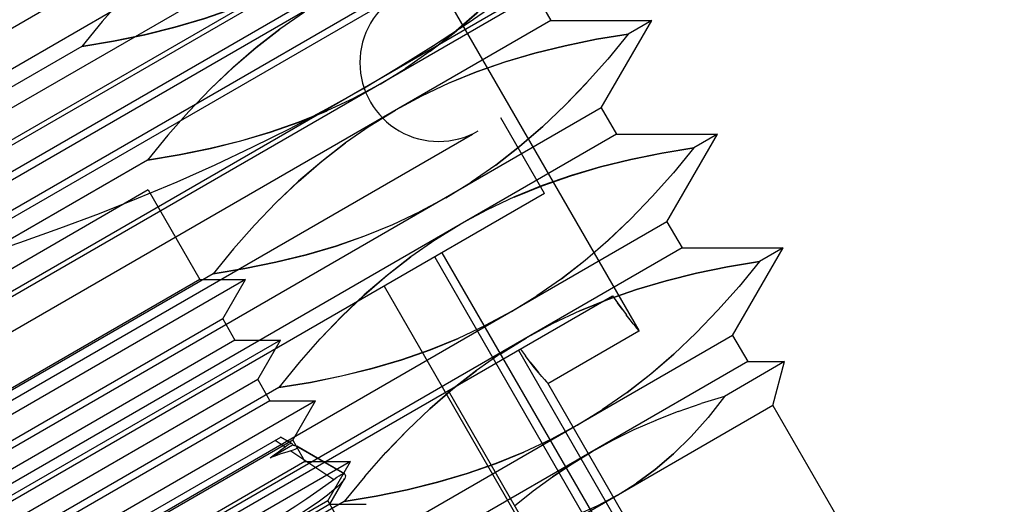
# Model space of a CAD drawing. Header units: inches. Extents: x 0 to 82.5, y 0 to 53.4.
# Tile 96 of 128: x 42.788 to 43.231, y 26.45 to 26.667. Entities that reach past the tile are written whole.
import ezdxf

# ---------------------------------------------------------------- set-up
doc = ezdxf.new("R2010")
doc.units = ezdxf.units.IN
doc.header["$LTSCALE"] = 4.538835
doc.header["$MEASUREMENT"] = 0
doc.linetypes.add('HIDDEN', pattern=[0.2, 0.1, -0.1])
doc.layers.get('0').update_dxf_attribs({"linetype": 'CONTINUOUS'})
for name, color, linetype in [('DEFAULT_2', 8, 'HIDDEN'), ('DIMENSIONS', 7, 'CONTINUOUS'), ('DOOR_ASSEMBLY', 7, 'CONTINUOUS')]:
    doc.layers.add(name, color=color, linetype=linetype)
doc.styles.get("Standard").update_dxf_attribs({"font": 'arial.ttf'})
doc.dimstyles.new('DIMSTYLE_2', dxfattribs={"dimtxt": 0.364078, "dimasz": 0.485437, "dimexe": 0.09, "dimexo": 0.07, "dimgap": 0.0375, "dimtad": 0, "dimtih": 1, "dimtoh": 1, "dimzin": 4, "dimdsep": 46, "dimtxsty": 'Standard', "dimblk": '_FILLED', "dimblk1": '_FILLED', "dimblk2": '_FILLED', "dimcen": 0.09, "dimadec": 3, "dimazin": 1, "dimtfac": 1, "dimtdec": 3, "dimtofl": 0, "dimtmove": 0, "dimatfit": 3, "dimldrblk": '_FILLED', "dimfxl": 0, "dimtolj": 1, "dimtzin": 4, "dimarcsym": 0})

# ---------------------------------------------------------------- blocks, each defined once
blk = doc.blocks.new('_FILLED')
at = {"color": 0, "linetype": 'ByBlock'}
blk.add_solid([(0, 0), (-1, 0.2), (-1, -0.2)], dxfattribs=at)
blk = doc.blocks.new('*D17')
at = {"layer": 'DIMENSIONS', "color": 2, "linetype": 'Continuous'}
for p, q in [((55.8924, 33.33526), (54.51317, 35.72415)), ((54.73162, 35.34579), (48.43402, 31.70987)), ((40.87521, 27.34579), (46.66246, 30.68706)), ((42.03599, 25.33526), (40.65677, 27.72415))]:
    blk.add_line(p, q, dxfattribs=at)
at = {"layer": 'DIMENSIONS', "color": 2, "linetype": 'Continuous', "xscale": 0.4854368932, "yscale": 0.4854368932, "zscale": 0.4854368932}
for p, rotation in [((54.73162, 35.34579), 30), ((40.87521, 27.34579), 210)]:
    blk.add_blockref('_FILLED', p, dxfattribs=dict(at, rotation=rotation))
at = {"layer": 'DIMENSIONS', "color": 2, "linetype": 'Continuous', "insert": (47.80342, 31.52783), "char_height": 0.364078, "width": 1.9178366, "attachment_point": 2, "line_spacing_factor": 0.9}
blk.add_mtext('16.00\\PHEIGHT', dxfattribs=at)

msp = doc.modelspace()

# ---------------------------------------------------------------- linework, layer by layer
at = {"layer": 'DEFAULT_2', "color": 8, "linetype": 'HIDDEN'}
msp.add_line((55.25976, 33.7397), (42.00206, 26.08536), dxfattribs=at)
at = {"layer": 'DOOR_ASSEMBLY', "color": 8, "linetype": 'HIDDEN'}
for p, q in [((42.84626, 26.90925), (43.06659, 26.52761)), ((42.96794, 26.76935), (42.4906, 26.49376)), ((42.99118, 26.76453), (42.48316, 26.47122)), ((43.02372, 26.75149), (42.47819, 26.43653)), ((42.99871, 26.75149), (42.49069, 26.45818)), ((43.10439, 26.72987), (42.45657, 26.35586)), ((43.01121, 26.72983), (42.50319, 26.43653)), ((42.99067, 26.72998), (42.51333, 26.45439)), ((43.01874, 26.71679), (42.51072, 26.42349)), ((42.99747, 26.71821), (42.52013, 26.44262)), ((42.9691, 26.68468), (42.56336, 26.45042)), ((43.0202, 26.67884), (42.54286, 26.40325)), ((42.82522, 26.66661), (42.83471, 26.67731)), ((43.0202, 26.67884), (43.02699, 26.66707)), ((42.91617, 26.67084), (42.90507, 26.66313)), ((43.02699, 26.66707), (42.54966, 26.39148)), ((42.82523, 26.66663), (42.81603, 26.6554)), ((43.02699, 26.66707), (43.07246, 26.66707)), ((43.04973, 26.6277), (43.07246, 26.66707)), ((43.07246, 26.66707), (43.06183, 26.66093)), ((43.06183, 26.66093), (43.05263, 26.64971)), ((42.81603, 26.6554), (42.66525, 26.56835)), ((42.97278, 26.65321), (42.96168, 26.6455)), ((43.04315, 26.63902), (43.05264, 26.64972)), ((42.95029, 26.63848), (42.96172, 26.64553)), ((42.95029, 26.63848), (42.93848, 26.63211)), ((42.9689, 26.63308), (42.95709, 26.62671)), ((43.04973, 26.6277), (42.57239, 26.35211)), ((42.85474, 26.61547), (42.86424, 26.62617)), ((42.94567, 26.61966), (42.95709, 26.62671)), ((43.04973, 26.6277), (43.05652, 26.61592)), ((42.59879, 26.38905), (43.00453, 26.6233)), ((42.9457, 26.61969), (42.9346, 26.61198)), ((43.02421, 26.58921), (43.00453, 26.6233)), ((43.05652, 26.61592), (42.57919, 26.34033)), ((42.85475, 26.61548), (42.84555, 26.60426)), ((43.05652, 26.61592), (43.10198, 26.61592)), ((43.07925, 26.57655), (43.10198, 26.61592)), ((43.10198, 26.61592), (43.09136, 26.60979)), ((43.09136, 26.60979), (43.08216, 26.59856)), ((42.84555, 26.60426), (42.69477, 26.5172)), ((43.00231, 26.60206), (42.99121, 26.59436)), ((43.07267, 26.58788), (43.08217, 26.59858)), ((42.97982, 26.58734), (42.99124, 26.59438)), ((43.02421, 26.58921), (42.61848, 26.35496)), ((42.84597, 26.59086), (42.70617, 26.51015)), ((42.84597, 26.59086), (42.8692, 26.55061)), ((42.97982, 26.58734), (42.96801, 26.58097)), ((42.99843, 26.58194), (42.98662, 26.57557)), ((43.07925, 26.57655), (42.60192, 26.30096)), ((42.88427, 26.56433), (42.89377, 26.57502)), ((42.9752, 26.56852), (42.98662, 26.57557)), ((43.07925, 26.57655), (43.08605, 26.56478)), ((42.97523, 26.56855), (42.96413, 26.56084)), ((43.08605, 26.56478), (42.60871, 26.28919)), ((42.88428, 26.56434), (42.87508, 26.55311)), ((43.08252, 26.38193), (42.97818, 26.56263)), ((43.08605, 26.56478), (43.13151, 26.56478)), ((43.10878, 26.52541), (43.13151, 26.56478)), ((43.13151, 26.56478), (43.12089, 26.55865)), ((42.9748, 26.56068), (43.07913, 26.37998)), ((43.12089, 26.55865), (43.11169, 26.54742)), ((42.87508, 26.55311), (42.7243, 26.46606)), ((42.88966, 26.55061), (42.71918, 26.45219)), ((42.8692, 26.55061), (42.72941, 26.4699)), ((42.8692, 26.55061), (42.88966, 26.55061)), ((42.87943, 26.53289), (42.88966, 26.55061)), ((43.03184, 26.55092), (43.02074, 26.54321)), ((42.95207, 26.54756), (43.0564, 26.36685)), ((43.1022, 26.53674), (43.1117, 26.54743)), ((42.87843, 26.4414), (43.05478, 26.54321)), ((43.00935, 26.5362), (43.02077, 26.54324)), ((43.05909, 26.5372), (43.05702, 26.54004)), ((43.00935, 26.5362), (42.99754, 26.52983)), ((43.05909, 26.5372), (43.061, 26.53464)), ((42.87943, 26.53289), (42.73964, 26.45219)), ((42.87943, 26.53289), (42.88495, 26.52333)), ((43.02796, 26.53079), (43.01615, 26.52442)), ((43.06267, 26.53246), (43.06098, 26.53467)), ((43.06409, 26.53066), (43.06266, 26.53248)), ((43.06522, 26.52924), (43.06408, 26.53068)), ((43.06669, 26.52736), (43.02576, 26.50373)), ((43.06655, 26.52759), (43.06522, 26.52925)), ((43.06656, 26.52759), (43.06673, 26.52739)), ((43.10878, 26.52541), (42.63144, 26.24982)), ((42.90541, 26.52333), (42.73493, 26.42491)), ((42.88495, 26.52333), (42.74516, 26.44263)), ((42.88495, 26.52333), (42.90541, 26.52333)), ((42.89518, 26.50562), (42.90541, 26.52333)), ((42.9138, 26.51318), (42.92329, 26.52388)), ((43.00472, 26.51738), (43.01615, 26.52442)), ((43.10878, 26.52541), (43.11558, 26.51364)), ((43.00476, 26.51741), (42.99366, 26.5097)), ((43.01246, 26.51878), (43.10104, 26.36535)), ((43.01334, 26.51929), (43.01565, 26.51619)), ((43.11558, 26.51364), (42.63824, 26.23805)), ((42.91381, 26.5132), (42.90461, 26.50197)), ((43.0178, 26.51338), (43.01564, 26.5162)), ((43.13222, 26.51364), (43.10512, 26.49799)), ((43.11558, 26.51364), (43.13222, 26.51364)), ((43.12694, 26.49395), (43.13222, 26.51364)), ((42.89518, 26.50562), (42.75539, 26.42491)), ((42.89518, 26.50562), (42.9007, 26.49606)), ((43.10455, 26.36738), (43.02568, 26.50399)), ((42.90461, 26.50197), (42.75383, 26.41492)), ((43.06954, 26.34716), (42.98096, 26.50059)), ((43.06136, 26.49978), (43.05027, 26.49207)), ((42.92115, 26.49606), (42.75068, 26.39763)), ((42.9007, 26.49606), (42.76091, 26.41535)), ((42.9007, 26.49606), (42.92115, 26.49606)), ((42.91093, 26.47834), (42.92115, 26.49606)), ((43.10512, 26.49799), (43.09463, 26.49483)), ((43.12694, 26.49395), (42.64961, 26.21836)), ((43.03888, 26.48505), (43.0503, 26.4921)), ((43.07433, 26.48738), (43.08441, 26.49131)), ((43.08437, 26.4913), (43.09466, 26.49485)), ((43.12694, 26.49395), (43.186, 26.39167)), ((43.06453, 26.48308), (43.07436, 26.48739)), ((43.03888, 26.48505), (43.02706, 26.47868)), ((42.91093, 26.47834), (42.77113, 26.39763)), ((42.78066, 26.40768), (42.90551, 26.47976)), ((42.90306, 26.47834), (42.90747, 26.47539)), ((42.91058, 26.47682), (42.9055, 26.47976)), ((42.91049, 26.47689), (42.90552, 26.47976)), ((42.91093, 26.47834), (42.91645, 26.46878)), ((42.90077, 26.4704), (42.91089, 26.47624)), ((42.91015, 26.47359), (42.9294, 26.46069)), ((42.91049, 26.47689), (42.91058, 26.47682)), ((42.91253, 26.47569), (42.91275, 26.47558)), ((42.93438, 26.46307), (42.91253, 26.47569)), ((42.93426, 26.46317), (42.91276, 26.47558)), ((42.9369, 26.46878), (42.76643, 26.37036)), ((42.91645, 26.46878), (42.77665, 26.38807)), ((42.91645, 26.46878), (42.9369, 26.46878)), ((42.92667, 26.45107), (42.9369, 26.46878)), ((42.94333, 26.46204), (42.95282, 26.47274)), ((43.0366, 26.46777), (43.02775, 26.46184)), ((42.92758, 26.4495), (42.93417, 26.46092)), ((42.94334, 26.46205), (42.93414, 26.45083)), ((42.93426, 26.46317), (42.93438, 26.46307)), ((43.01069, 26.44875), (43.01913, 26.45551)), ((42.93414, 26.45083), (42.78336, 26.36377)), ((42.92667, 26.45107), (42.78688, 26.37036)), ((42.92667, 26.45107), (42.93219, 26.44151)), ((42.92758, 26.4495), (42.78779, 26.36879)), ((42.92758, 26.4495), (42.94404, 26.4495))]:
    msp.add_line(p, q, dxfattribs=at)
for points in [[(42.94243, 26.63637), (42.9584, 26.64585), (42.97419, 26.65574), (42.98981, 26.66605), (43.00523, 26.67674), (43.02044, 26.68779), (43.03545, 26.6992), (43.05026, 26.71093), (43.06492, 26.723), (43.07946, 26.73539), (43.09386, 26.74811)], [(43.01362, 26.69017), (43.00385, 26.68001), (42.99379, 26.67043), (42.98342, 26.66148), (42.97273, 26.65316)], [(42.97278, 26.65321), (42.98348, 26.66153), (42.99384, 26.67048), (43.00389, 26.68005), (43.01364, 26.69019)], [(42.90899, 26.68327), (42.89677, 26.67751), (42.88421, 26.67241), (42.87128, 26.66792), (42.85797, 26.664), (42.84431, 26.66062), (42.83033, 26.65775), (42.81603, 26.6554)], [(42.81603, 26.6554), (42.83035, 26.65775), (42.84434, 26.66063), (42.85803, 26.664), (42.87135, 26.66793), (42.88429, 26.67243), (42.89683, 26.67754)], [(42.86422, 26.62614), (42.87397, 26.63628), (42.88402, 26.64585), (42.89438, 26.6548), (42.90507, 26.66313)], [(42.90513, 26.66317), (42.89444, 26.65486), (42.88407, 26.64591), (42.87401, 26.63633), (42.86424, 26.62617)], [(43.06183, 26.66093), (43.04753, 26.65858), (43.03355, 26.65571), (43.01989, 26.65234), (43.00658, 26.64842), (42.99365, 26.64392), (42.98109, 26.63882), (42.96886, 26.63306)], [(42.98102, 26.6388), (42.99357, 26.6439), (43.0065, 26.6484), (43.01983, 26.65233), (43.03351, 26.65571), (43.04751, 26.65858), (43.06183, 26.66093)], [(43.04315, 26.63902), (43.03338, 26.62886), (43.02332, 26.61928), (43.01295, 26.61033), (43.00226, 26.60202)], [(43.00231, 26.60206), (43.013, 26.61039), (43.02337, 26.61934), (43.03342, 26.62891), (43.04317, 26.63905)], [(42.76995, 26.5611), (42.78816, 26.56722), (42.80616, 26.57361), (42.82394, 26.58027), (42.84152, 26.58723), (42.8589, 26.59453), (42.87607, 26.60217), (42.89305, 26.61018), (42.90978, 26.61855), (42.92624, 26.62728), (42.94243, 26.63637)], [(42.93852, 26.63213), (42.9263, 26.62637), (42.91374, 26.62127), (42.90081, 26.61677), (42.8875, 26.61285), (42.87384, 26.60948), (42.85986, 26.60661), (42.84555, 26.60426)], [(42.84555, 26.60426), (42.85987, 26.60661), (42.87387, 26.60948), (42.88755, 26.61286), (42.90088, 26.61679), (42.91381, 26.62129), (42.92636, 26.62639)], [(42.89374, 26.575), (42.9035, 26.58514), (42.91355, 26.59471), (42.92391, 26.60366), (42.9346, 26.61198)], [(42.93466, 26.61203), (42.92396, 26.60371), (42.9136, 26.59477), (42.90353, 26.58519), (42.89377, 26.57502)], [(43.09136, 26.60979), (43.07705, 26.60744), (43.06308, 26.60457), (43.04942, 26.6012), (43.03611, 26.59728), (43.02317, 26.59278), (43.01062, 26.58768), (42.99839, 26.58192)], [(43.01055, 26.58765), (43.0231, 26.59276), (43.03603, 26.59726), (43.04936, 26.60119), (43.06304, 26.60456), (43.07704, 26.60744), (43.09136, 26.60979)], [(43.07267, 26.58788), (43.06291, 26.57772), (43.05284, 26.56814), (43.04248, 26.55919), (43.03178, 26.55088)], [(43.03184, 26.55092), (43.04253, 26.55925), (43.05289, 26.5682), (43.06294, 26.57776), (43.07269, 26.58791)], [(42.96805, 26.58098), (42.95582, 26.57523), (42.94327, 26.57013), (42.93033, 26.56563), (42.91702, 26.56171), (42.90336, 26.55834), (42.88939, 26.55547), (42.87508, 26.55311)], [(42.87508, 26.55311), (42.8894, 26.55547), (42.9034, 26.55834), (42.91708, 26.56172), (42.93041, 26.56564), (42.94334, 26.57015), (42.95589, 26.57525)], [(42.92327, 26.52385), (42.93302, 26.534), (42.94307, 26.54356), (42.95343, 26.55251), (42.96413, 26.56084)], [(42.96418, 26.56089), (42.95349, 26.55257), (42.94313, 26.54362), (42.93306, 26.53404), (42.92329, 26.52388)], [(43.12089, 26.55865), (43.10658, 26.55629), (43.0926, 26.55343), (43.07894, 26.55005), (43.06563, 26.54613), (43.0527, 26.54163), (43.04014, 26.53653), (43.02792, 26.53078)], [(43.04008, 26.53651), (43.05262, 26.54161), (43.06556, 26.54612), (43.07888, 26.55004), (43.09257, 26.55342), (43.10656, 26.55629), (43.12089, 26.55865)], [(43.05478, 26.54321), (43.05703, 26.54002), (43.05911, 26.53717)], [(43.1022, 26.53674), (43.09243, 26.52658), (43.08237, 26.517), (43.072, 26.50805), (43.06131, 26.49973)], [(43.06136, 26.49978), (43.07206, 26.5081), (43.08242, 26.51705), (43.09247, 26.52662), (43.10222, 26.53676)], [(42.99758, 26.52984), (42.98535, 26.52408), (42.97279, 26.51898), (42.95986, 26.51449), (42.94655, 26.51057), (42.93289, 26.50719), (42.91891, 26.50432), (42.90461, 26.50197)], [(42.90461, 26.50197), (42.91893, 26.50432), (42.93292, 26.5072), (42.94661, 26.51057), (42.95994, 26.5145), (42.97287, 26.519), (42.98542, 26.52411)], [(43.02421, 26.50559), (43.023, 26.50699), (43.02151, 26.50877), (43.01976, 26.51091), (43.01778, 26.5134)], [(43.0178, 26.51338), (43.01977, 26.5109), (43.02152, 26.50877)], [(42.9528, 26.47271), (42.96255, 26.48285), (42.9726, 26.49242), (42.98296, 26.50137), (42.99366, 26.5097)], [(42.99371, 26.50974), (42.98302, 26.50143), (42.97265, 26.49248), (42.96259, 26.4829), (42.95282, 26.47274)], [(43.0242, 26.50559), (43.02509, 26.50457), (43.02563, 26.50396), (43.02581, 26.50376)], [(43.10512, 26.49799), (43.09775, 26.48855), (43.09011, 26.47992), (43.08217, 26.47212), (43.07399, 26.46514), (43.06562, 26.45896)], [(43.05704, 26.45359), (43.06564, 26.45897), (43.07403, 26.46516), (43.08221, 26.47216), (43.09014, 26.47997), (43.09777, 26.48858)], [(43.04567, 26.47328), (43.05498, 26.47838), (43.06454, 26.48308)], [(43.0271, 26.4787), (43.01488, 26.47294), (43.00232, 26.46784), (42.98939, 26.46334), (42.97608, 26.45942), (42.96242, 26.45605), (42.94844, 26.45318), (42.93414, 26.45083)], [(42.90077, 26.4704), (42.90202, 26.47129), (42.90321, 26.47215), (42.90435, 26.473), (42.90544, 26.47382), (42.90649, 26.47461), (42.90747, 26.47539)], [(42.91015, 26.47359), (42.90868, 26.47313), (42.90716, 26.47264), (42.90562, 26.47213), (42.90404, 26.47158), (42.90242, 26.471), (42.90077, 26.4704)], [(42.90747, 26.47539), (42.90826, 26.47598), (42.90894, 26.47643), (42.90952, 26.47674), (42.90999, 26.47691), (42.91034, 26.47694), (42.91049, 26.47689)], [(42.91275, 26.47558), (42.91289, 26.47549), (42.91306, 26.47527), (42.91304, 26.47502), (42.91282, 26.47476), (42.91242, 26.47448), (42.91184, 26.47419), (42.91108, 26.4739), (42.91015, 26.47359)], [(42.91058, 26.47682), (42.91065, 26.47673), (42.91072, 26.47664), (42.91078, 26.47655), (42.91082, 26.47645), (42.91086, 26.47635), (42.91089, 26.47624)], [(42.91089, 26.47624), (42.91118, 26.47616), (42.91147, 26.47608), (42.91174, 26.47599), (42.91201, 26.4759), (42.91227, 26.4758), (42.91253, 26.47569)], [(42.93414, 26.45083), (42.94846, 26.45318), (42.96245, 26.45605), (42.97614, 26.45943), (42.98946, 26.46336), (43.0024, 26.46786), (43.01494, 26.47296)], [(43.01911, 26.45549), (43.02776, 26.46185), (43.03661, 26.46777), (43.04567, 26.47328)], [(42.80479, 26.38875), (42.81136, 26.39198), (42.81816, 26.3954), (42.82515, 26.39897), (42.83228, 26.40268), (42.83949, 26.40649), (42.84675, 26.41038), (42.854, 26.41434), (42.8612, 26.41834), (42.86835, 26.42236), (42.87537, 26.42638), (42.88219, 26.43035), (42.8888, 26.43427), (42.89515, 26.4381), (42.90121, 26.44182), (42.90694, 26.44542), (42.9123, 26.44886), (42.91727, 26.45214), (42.9218, 26.45522), (42.92585, 26.45808), (42.9294, 26.46069)], [(42.9294, 26.46069), (42.93071, 26.46164), (42.93183, 26.46237), (42.93277, 26.46288), (42.93351, 26.46317), (42.93405, 26.46323), (42.93426, 26.46317)], [(42.93338, 26.45979), (42.93291, 26.45923), (42.93237, 26.45865), (42.93175, 26.45803), (42.93107, 26.45737), (42.93031, 26.45669), (42.92948, 26.45597)], [(42.93417, 26.46091), (42.93391, 26.46051), (42.93338, 26.45979)], [(42.93438, 26.46307), (42.93458, 26.4627), (42.93464, 26.46226), (42.93455, 26.46175), (42.9343, 26.46117), (42.93417, 26.46091)], [(42.92948, 26.45597), (42.92654, 26.4536), (42.92297, 26.45097), (42.91878, 26.44808), (42.91402, 26.44498), (42.90874, 26.44168), (42.90296, 26.43821), (42.89668, 26.43457), (42.88997, 26.4308), (42.88294, 26.42696), (42.87558, 26.42304), (42.86791, 26.41905), (42.86003, 26.41504), (42.85202, 26.41106), (42.84393, 26.40713)], [(43.05704, 26.45359), (43.04808, 26.44883), (43.03853, 26.44466), (43.02837, 26.44108), (43.01765, 26.43811)]]:
    msp.add_lwpolyline(points, dxfattribs=at)
msp.add_arc((42.97658, 26.64808), 0.03543, 120, 300, dxfattribs=at)

# ---------------------------------------------------------------- dimensions: what is measured, and where the dimension line sits
at = {"layer": 'DIMENSIONS', "color": 2, "linetype": 'Continuous'}
dim = msp.add_linear_dim(base=(40.87521, 27.34579), p1=(55.9274, 33.27464), p2=(42.07099, 25.27464), angle=210, text='<>\\PHEIGHT', dimstyle='DIMSTYLE_2', dxfattribs=at)
dim.commit()
dim.dimension.update_dxf_attribs({"geometry": '*D17', "text_midpoint": (47.80342, 31.07273), "dimtype": 160})

doc.saveas('drawing.dxf')
